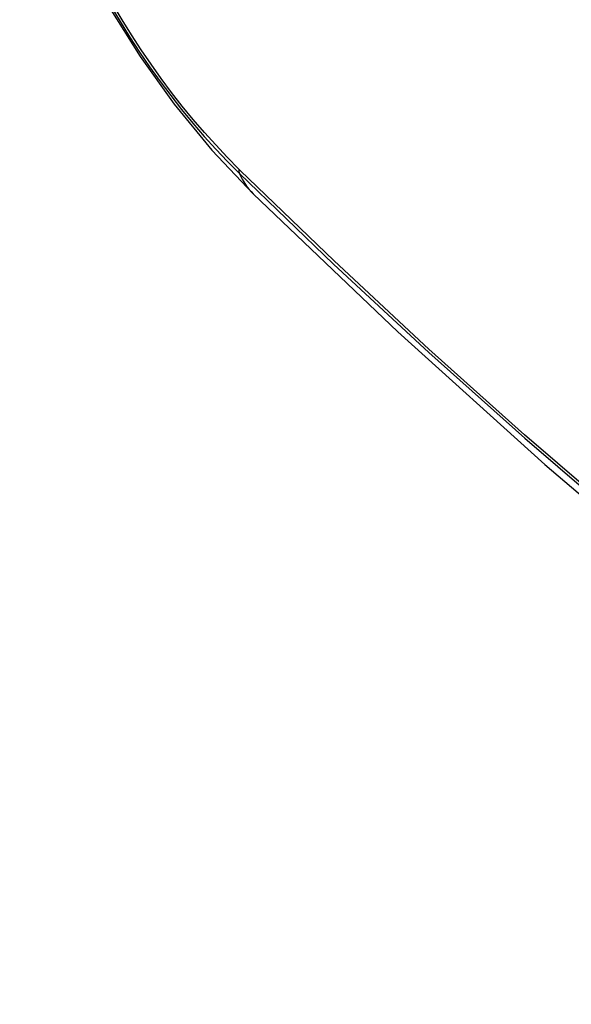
# Model space of a CAD drawing. Header units: inches. Extents: x 584 to 685, y 231 to 315.
# Tile 76 of 133: x 631.055 to 631.191, y 269.245 to 269.489. Entities that reach past the tile are written whole.
import ezdxf

# ---------------------------------------------------------------- set-up
doc = ezdxf.new("R2010")
doc.units = ezdxf.units.IN
doc.header["$MEASUREMENT"] = 0
doc.layers.add('Visible Edges(ANSI)', color=7, linetype='Continuous', lineweight=25)
doc.layers.add('Visible Tangent Edges(ANSI)', color=7, linetype='Continuous', lineweight=25)

msp = doc.modelspace()

# ---------------------------------------------------------------- linework, layer by layer
at = {"layer": 'Visible Edges(ANSI)', "flags": 128}
for points in [[(631.05485, 269.54558), (631.05909, 269.53129), (631.06423, 269.51757), (631.07022, 269.50436), (631.07702, 269.49164), (631.08464, 269.47939), (631.09308, 269.4676), (631.10239, 269.45629), (631.11265, 269.44547)], [(631.11265, 269.44547), (631.14846, 269.41132), (631.18483, 269.37855), (631.22171, 269.34724), (631.25905, 269.31742), (631.29681, 269.28916), (631.33495, 269.2625), (631.3734, 269.23749), (631.41214, 269.21419), (631.45111, 269.19263), (631.49027, 269.17288), (631.52958, 269.15497), (631.569, 269.13896), (631.60848, 269.1249), (631.64797, 269.11283), (631.68743, 269.10282), (631.72681, 269.09491)]]:
    msp.add_lwpolyline(points, dxfattribs=at)
at = {"layer": 'Visible Edges(ANSI)'}
msp.add_ellipse((631.35143, 269.65007), major_axis=(0.15994, -0.27703), ratio=0.57735, dxfattribs=at)
msp.add_ellipse((631.35491, 269.65208), major_axis=(0.15748, -0.27276), ratio=0.57735, start_param=2.363977, end_param=7.060801, dxfattribs=at)
at = {"layer": 'Visible Tangent Edges(ANSI)'}
msp.add_line((631.10944, 269.45125), (631.10911, 269.45158), dxfattribs=at)
at = {"layer": 'Visible Tangent Edges(ANSI)', "flags": 128}
for points in [[(631.07744, 269.49188), (631.07972, 269.48804), (631.08207, 269.48425), (631.0845, 269.48052), (631.08701, 269.47686), (631.08959, 269.47326), (631.09223, 269.46974), (631.09494, 269.4663), (631.0977, 269.46294), (631.10052, 269.45967), (631.10339, 269.4565), (631.1063, 269.45343), (631.10926, 269.45046)], [(631.10911, 269.45158), (631.10621, 269.45451), (631.10336, 269.45754), (631.10056, 269.46066), (631.0978, 269.46387), (631.0951, 269.46717), (631.09246, 269.47054), (631.08988, 269.47399), (631.08737, 269.47751), (631.08492, 269.4811), (631.08254, 269.48475), (631.08024, 269.48846), (631.07802, 269.49221)], [(631.10926, 269.45046), (631.13254, 269.42805), (631.15607, 269.40624), (631.17983, 269.38505), (631.20379, 269.36451), (631.22792, 269.34465), (631.2522, 269.32549), (631.27659, 269.30705), (631.30107, 269.28935), (631.32561, 269.27242), (631.35018, 269.25627), (631.37473, 269.24092), (631.39929, 269.22637), (631.42384, 269.21261), (631.44838, 269.19964), (631.4729, 269.18749), (631.49735, 269.17615), (631.52173, 269.16565), (631.54599, 269.15599), (631.57014, 269.14718), (631.59415, 269.13922), (631.61801, 269.13212), (631.6417, 269.12589)], [(631.64034, 269.12755), (631.61675, 269.13371), (631.59299, 269.14073), (631.56907, 269.14861), (631.54501, 269.15735), (631.52084, 269.16694), (631.49655, 269.17738), (631.47216, 269.18866), (631.44772, 269.20076), (631.42324, 269.21368), (631.39876, 269.2274), (631.37426, 269.24192), (631.34976, 269.25725), (631.32526, 269.27337), (631.30077, 269.29029), (631.27634, 269.30797), (631.25201, 269.32639), (631.22779, 269.34554), (631.20371, 269.36539), (631.17981, 269.38591), (631.15612, 269.40708), (631.13266, 269.42887), (631.10944, 269.45125)]]:
    msp.add_lwpolyline(points, dxfattribs=at)
at = {"layer": 'Visible Tangent Edges(ANSI)'}
for centre, major_axis, ratio, start_param, end_param in [((631.35392, 269.65151), (-0.17318, 0.29996), 0.57735, 5.05527, 10.652693), ((631.35387, 269.65148), (0.15059, -0.26083), 0.57735, 4.097754, 6.89782), ((631.11643, 269.45707), (-0.00689, -0.00703), 0.359305, 5.877532, 6.141239), ((631.19536, 269.52979), (-0.08271, -0.08432), 0.354513, 6.141519, 6.283185)]:
    msp.add_ellipse(centre, major_axis=major_axis, ratio=ratio, start_param=start_param, end_param=end_param, dxfattribs=at)
for centre, major_axis in [((631.35451, 269.65185), (-0.17111, 0.29637)), ((631.35154, 269.65013), (0.1627, -0.2818)), ((631.35143, 269.65007), (-0.1621, 0.28076))]:
    msp.add_ellipse(centre, major_axis=major_axis, ratio=0.57735, dxfattribs=at)

doc.saveas('drawing.dxf')
